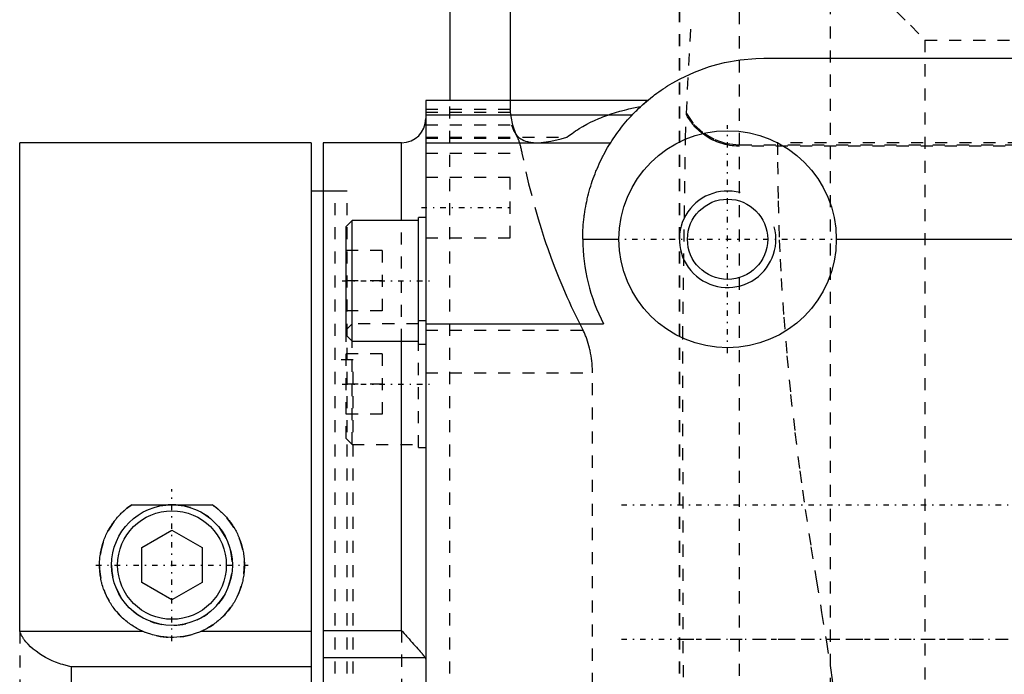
# Model space of a CAD drawing. Extents: x -584 to 223, y -128 to 128.
# Tile 13 of 21: x -184 to -102, y 6 to 60. Entities that reach past the tile are written whole.
import ezdxf

# ---------------------------------------------------------------- set-up
doc = ezdxf.new("R2010")
doc.units = 0
doc.linetypes.add('CENTER', pattern=[1.5, 0.45, -0.5, 0.05, -0.5])
doc.linetypes.add('DASHED', pattern=[2, 1, -1])
for name, color, linetype in [('AM_0', 7, 'CONTINUOUS'), ('AM_10', 7, 'CONTINUOUS'), ('AM_3', 7, 'DASHED'), ('AM_7', 7, 'CENTER')]:
    doc.layers.add(name, color=color, linetype=linetype)

msp = doc.modelspace()

# ---------------------------------------------------------------- linework, layer by layer
at = {"layer": 'AM_0', "color": 7, "linetype": 'CONTINUOUS'}
for p, q in [((-148, 63.5), (-148, 53.5)), ((-143, 63.5), (-143, 53.5)), ((-122, 57), (-8, 57)), ((-131.631, 53.5), (-150, 53.5)), ((-150, 53.5), (-150, -53.5)), ((-150, 52.318), (-132.887, 52.318)), ((-159.5, 50), (-183.633, 50)), ((-183.633, 9.502), (-183.633, 50)), ((-159.5, 50), (-159.5, -50)), ((-152, 50), (-158.5, 50)), ((-158.5, 50), (-158.5, -50)), ((-152, 43.565), (-152, 50)), ((-150, 50), (-134.689, 50)), ((-158.5, 46), (-159.5, 46)), ((-156.1, 43.565), (-156.6, 43.065)), ((-150.6, 43.565), (-156.1, 43.565)), ((-156.1, 33.565), (-156.1, 43.565)), ((-150, 43.815), (-150.6, 43.815)), ((-150.6, 33.315), (-150.6, 43.815)), ((-156.6, 34.065), (-156.6, 43.065)), ((-137, 42), (-134, 42)), ((-116, 42), (-79, 42)), ((-150, 35), (-135.266, 35)), ((-156.6, 34.065), (-156.1, 33.565)), ((-156.1, 33.565), (-150.6, 33.565)), ((-152, 9.576), (-152, 33.565)), ((-150.6, 33.315), (-150, 33.315)), ((-174.351, 19.99), (-171.332, 19.99)), ((-170.708, 19.99), (-167.689, 19.99)), ((-173.52, 16.443), (-171.02, 17.887)), ((-171.02, 17.887), (-168.52, 16.443)), ((-173.52, 13.557), (-173.52, 16.443)), ((-168.52, 16.443), (-168.52, 13.557)), ((-171.02, 12.113), (-173.52, 13.557)), ((-168.52, 13.557), (-171.02, 12.113)), ((-173.422, 9.502), (-183.633, 9.502)), ((-159.5, 9.502), (-168.618, 9.502)), ((-158.5, 9.576), (-152, 9.576)), ((-179.339, -6.559), (-179.339, 6.559)), ((-159.5, 6.559), (-179.339, 6.559)), ((-158.5, 7.325), (-150.055, 7.325))]:
    msp.add_line(p, q, dxfattribs=at)
for points in [[(-137, 42, 0), (-137, 42.109, 0), (-136.996, 42.327, 0), (-136.99, 42.545, 0), (-136.986, 42.654, 0), (-136.981, 42.763, 0), (-136.968, 42.981, 0), (-136.952, 43.199, 0), (-136.933, 43.416, 0), (-136.911, 43.633, 0), (-136.886, 43.85, 0), (-136.872, 43.958, 0), (-136.857, 44.066, 0), (-136.825, 44.282, 0), (-136.791, 44.497, 0), (-136.753, 44.712, 0), (-136.712, 44.926, 0), (-136.668, 45.14, 0), (-136.644, 45.247, 0), (-136.62, 45.353, 0), (-136.57, 45.565, 0), (-136.517, 45.777, 0), (-136.489, 45.882, 0), (-136.46, 45.988, 0), (-136.401, 46.197, 0), (-136.338, 46.406, 0), (-136.306, 46.511, 0), (-136.273, 46.615, 0), (-136.204, 46.822, 0), (-136.132, 47.028, 0), (-136.058, 47.233, 0), (-135.98, 47.437, 0), (-135.9, 47.639, 0), (-135.858, 47.74, 0), (-135.816, 47.841, 0), (-135.73, 48.041, 0), (-135.64, 48.24, 0), (-135.548, 48.438, 0), (-135.453, 48.634, 0), (-135.355, 48.829, 0), (-135.305, 48.926, 0), (-135.254, 49.023, 0), (-135.151, 49.215, 0), (-135.045, 49.405, 0), (-134.935, 49.594, 0), (-134.824, 49.782, 0), (-134.709, 49.967, 0), (-134.651, 50.059, 0), (-134.592, 50.151, 0), (-134.472, 50.334, 0), (-134.35, 50.514, 0), (-134.224, 50.693, 0), (-134.097, 50.87, 0), (-133.966, 51.045, 0), (-133.9, 51.131, 0), (-133.834, 51.218, 0), (-133.698, 51.389, 0), (-133.56, 51.558, 0), (-133.42, 51.725, 0), (-133.278, 51.89, 0), (-133.133, 52.053, 0), (-133.059, 52.134, 0), (-132.985, 52.214, 0), (-132.835, 52.373, 0), (-132.683, 52.529, 0), (-132.607, 52.607, 0), (-132.529, 52.683, 0), (-132.373, 52.835, 0), (-132.214, 52.985, 0), (-132.134, 53.059, 0), (-132.053, 53.133, 0), (-131.89, 53.278, 0), (-131.725, 53.42, 0), (-131.558, 53.56, 0), (-131.389, 53.698, 0), (-131.218, 53.834, 0), (-131.131, 53.9, 0), (-131.045, 53.966, 0), (-130.87, 54.097, 0), (-130.693, 54.224, 0), (-130.514, 54.35, 0), (-130.334, 54.472, 0), (-130.151, 54.592, 0), (-130.059, 54.651, 0), (-129.967, 54.709, 0), (-129.782, 54.824, 0), (-129.594, 54.935, 0), (-128.926, 55.305, 0), (-127.74, 55.858, 0), (-126.511, 56.306, 0), (-125.882, 56.489, 0), (-125.247, 56.644, 0), (-123.958, 56.872, 0), (-122.654, 56.986, 0), (-122, 57, 0)], [(-173.422, 9.502, 0), (-173.479, 9.527, 0), (-173.593, 9.579, 0), (-173.705, 9.634, 0), (-173.76, 9.662, 0), (-173.816, 9.691, 0), (-173.925, 9.75, 0), (-174.033, 9.812, 0), (-174.14, 9.875, 0), (-174.245, 9.94, 0), (-174.348, 10.008, 0), (-174.399, 10.042, 0), (-174.45, 10.077, 0), (-174.549, 10.148, 0), (-174.647, 10.22, 0), (-174.743, 10.295, 0), (-174.837, 10.371, 0), (-174.929, 10.448, 0), (-174.974, 10.487, 0), (-175.019, 10.527, 0), (-175.106, 10.606, 0), (-175.192, 10.687, 0), (-175.233, 10.728, 0), (-175.275, 10.77, 0), (-175.357, 10.854, 0), (-175.438, 10.94, 0), (-175.477, 10.984, 0), (-175.517, 11.028, 0), (-175.595, 11.118, 0), (-175.671, 11.21, 0), (-175.746, 11.304, 0), (-175.82, 11.399, 0), (-175.891, 11.497, 0), (-175.926, 11.546, 0), (-175.961, 11.596, 0), (-176.029, 11.696, 0), (-176.095, 11.799, 0), (-176.158, 11.902, 0), (-176.22, 12.007, 0), (-176.28, 12.114, 0), (-176.309, 12.167, 0), (-176.338, 12.221, 0), (-176.393, 12.33, 0), (-176.447, 12.44, 0), (-176.498, 12.551, 0), (-176.546, 12.663, 0), (-176.593, 12.776, 0), (-176.615, 12.833, 0), (-176.637, 12.89, 0), (-176.678, 13.004, 0), (-176.717, 13.119, 0), (-176.754, 13.234, 0), (-176.789, 13.351, 0), (-176.821, 13.467, 0), (-176.836, 13.525, 0), (-176.85, 13.584, 0), (-176.878, 13.701, 0), (-176.902, 13.818, 0), (-176.925, 13.935, 0), (-176.945, 14.052, 0), (-176.962, 14.169, 0), (-176.97, 14.227, 0), (-176.977, 14.286, 0), (-176.99, 14.402, 0), (-177.001, 14.518, 0), (-177.005, 14.576, 0), (-177.009, 14.633, 0), (-177.015, 14.748, 0), (-177.018, 14.862, 0), (-177.019, 14.919, 0), (-177.02, 14.976, 0), (-177.019, 15.089, 0), (-177.017, 15.202, 0), (-177.012, 15.316, 0), (-177.005, 15.431, 0), (-176.995, 15.546, 0), (-176.99, 15.603, 0), (-176.984, 15.661, 0), (-176.97, 15.776, 0), (-176.953, 15.892, 0), (-176.935, 16.007, 0), (-176.914, 16.123, 0), (-176.891, 16.238, 0), (-176.878, 16.295, 0), (-176.865, 16.353, 0), (-176.838, 16.468, 0), (-176.808, 16.582, 0), (-176.775, 16.696, 0), (-176.741, 16.81, 0), (-176.704, 16.923, 0), (-176.684, 16.979, 0), (-176.664, 17.035, 0), (-176.623, 17.146, 0), (-176.579, 17.257, 0), (-176.533, 17.367, 0), (-176.485, 17.476, 0), (-176.435, 17.584, 0), (-176.409, 17.637, 0), (-176.383, 17.691, 0), (-176.328, 17.796, 0), (-176.272, 17.901, 0), (-176.214, 18.004, 0), (-176.153, 18.106, 0), (-176.091, 18.207, 0), (-176.059, 18.257, 0), (-176.027, 18.306, 0), (-175.961, 18.404, 0), (-175.893, 18.5, 0), (-175.859, 18.548, 0), (-175.824, 18.595, 0), (-175.753, 18.688, 0), (-175.68, 18.779, 0), (-175.643, 18.824, 0), (-175.606, 18.869, 0), (-175.53, 18.957, 0), (-175.453, 19.043, 0), (-175.375, 19.127, 0), (-175.296, 19.209, 0), (-175.215, 19.29, 0), (-175.174, 19.329, 0), (-175.133, 19.369, 0), (-175.049, 19.446, 0), (-174.962, 19.523, 0), (-174.874, 19.599, 0), (-174.783, 19.673, 0), (-174.69, 19.746, 0), (-174.643, 19.782, 0), (-174.596, 19.818, 0), (-174.499, 19.888, 0), (-174.401, 19.957, 0), (-174.351, 19.99, 0)], [(-167.689, 19.99, 0), (-167.639, 19.957, 0), (-167.541, 19.888, 0), (-167.444, 19.818, 0), (-167.397, 19.782, 0), (-167.35, 19.746, 0), (-167.257, 19.673, 0), (-167.166, 19.599, 0), (-167.078, 19.523, 0), (-166.991, 19.446, 0), (-166.907, 19.369, 0), (-166.866, 19.329, 0), (-166.825, 19.29, 0), (-166.744, 19.209, 0), (-166.665, 19.127, 0), (-166.587, 19.043, 0), (-166.51, 18.957, 0), (-166.434, 18.869, 0), (-166.397, 18.824, 0), (-166.36, 18.779, 0), (-166.287, 18.688, 0), (-166.216, 18.595, 0), (-166.181, 18.548, 0), (-166.147, 18.5, 0), (-166.079, 18.404, 0), (-166.013, 18.306, 0), (-165.981, 18.257, 0), (-165.949, 18.207, 0), (-165.887, 18.106, 0), (-165.826, 18.004, 0), (-165.768, 17.901, 0), (-165.712, 17.796, 0), (-165.657, 17.691, 0), (-165.631, 17.637, 0), (-165.605, 17.584, 0), (-165.555, 17.476, 0), (-165.507, 17.367, 0), (-165.461, 17.257, 0), (-165.417, 17.146, 0), (-165.376, 17.035, 0), (-165.356, 16.979, 0), (-165.336, 16.923, 0), (-165.299, 16.81, 0), (-165.265, 16.696, 0), (-165.232, 16.582, 0), (-165.202, 16.468, 0), (-165.175, 16.353, 0), (-165.162, 16.295, 0), (-165.149, 16.238, 0), (-165.126, 16.123, 0), (-165.105, 16.007, 0), (-165.087, 15.892, 0), (-165.07, 15.776, 0), (-165.056, 15.661, 0), (-165.05, 15.603, 0), (-165.045, 15.546, 0), (-165.035, 15.431, 0), (-165.028, 15.316, 0), (-165.023, 15.202, 0), (-165.021, 15.089, 0), (-165.02, 14.976, 0), (-165.021, 14.919, 0), (-165.022, 14.862, 0), (-165.025, 14.748, 0), (-165.031, 14.633, 0), (-165.035, 14.576, 0), (-165.039, 14.518, 0), (-165.05, 14.402, 0), (-165.063, 14.286, 0), (-165.07, 14.227, 0), (-165.078, 14.169, 0), (-165.095, 14.052, 0), (-165.115, 13.935, 0), (-165.138, 13.818, 0), (-165.162, 13.701, 0), (-165.19, 13.584, 0), (-165.204, 13.525, 0), (-165.219, 13.467, 0), (-165.251, 13.351, 0), (-165.286, 13.234, 0), (-165.323, 13.119, 0), (-165.362, 13.004, 0), (-165.403, 12.89, 0), (-165.425, 12.833, 0), (-165.447, 12.776, 0), (-165.494, 12.663, 0), (-165.542, 12.551, 0), (-165.593, 12.44, 0), (-165.647, 12.33, 0), (-165.702, 12.221, 0), (-165.731, 12.167, 0), (-165.76, 12.114, 0), (-165.82, 12.007, 0), (-165.882, 11.902, 0), (-165.945, 11.799, 0), (-166.011, 11.696, 0), (-166.079, 11.596, 0), (-166.114, 11.546, 0), (-166.149, 11.497, 0), (-166.22, 11.399, 0), (-166.294, 11.304, 0), (-166.369, 11.21, 0), (-166.445, 11.118, 0), (-166.523, 11.028, 0), (-166.563, 10.984, 0), (-166.602, 10.94, 0), (-166.683, 10.854, 0), (-166.765, 10.77, 0), (-166.807, 10.728, 0), (-166.848, 10.687, 0), (-166.934, 10.606, 0), (-167.021, 10.527, 0), (-167.066, 10.487, 0), (-167.111, 10.448, 0), (-167.203, 10.371, 0), (-167.297, 10.295, 0), (-167.393, 10.22, 0), (-167.491, 10.148, 0), (-167.59, 10.077, 0), (-167.641, 10.042, 0), (-167.692, 10.008, 0), (-167.795, 9.94, 0), (-167.9, 9.875, 0), (-168.007, 9.812, 0), (-168.115, 9.75, 0), (-168.224, 9.691, 0), (-168.28, 9.662, 0), (-168.335, 9.634, 0), (-168.447, 9.579, 0), (-168.561, 9.527, 0), (-168.618, 9.502, 0)], [(-179.339, 6.559, 0), (-179.484, 6.59, 0), (-179.777, 6.66, 0), (-180.07, 6.743, 0), (-180.216, 6.79, 0), (-180.363, 6.84, 0), (-180.654, 6.948, 0), (-180.943, 7.07, 0), (-181.228, 7.204, 0), (-181.506, 7.349, 0), (-181.776, 7.505, 0), (-181.906, 7.587, 0), (-182.034, 7.672, 0), (-182.281, 7.848, 0), (-182.515, 8.033, 0), (-182.734, 8.227, 0), (-182.936, 8.429, 0), (-183.121, 8.64, 0), (-183.208, 8.751, 0), (-183.223, 8.77, 0), (-183.251, 8.808, 0), (-183.278, 8.847, 0), (-183.292, 8.866, 0), (-183.305, 8.886, 0), (-183.332, 8.925, 0), (-183.358, 8.965, 0), (-183.384, 9.005, 0), (-183.409, 9.046, 0), (-183.433, 9.087, 0), (-183.445, 9.108, 0), (-183.457, 9.129, 0), (-183.48, 9.171, 0), (-183.503, 9.214, 0), (-183.525, 9.257, 0), (-183.546, 9.3, 0), (-183.567, 9.344, 0), (-183.577, 9.367, 0), (-183.587, 9.389, 0), (-183.606, 9.434, 0), (-183.624, 9.479, 0), (-183.633, 9.502, 0)], [(-168.618, 9.502, 0), (-168.745, 9.448, 0), (-169.004, 9.349, 0), (-169.266, 9.262, 0), (-169.399, 9.223, 0), (-169.532, 9.187, 0), (-169.8, 9.125, 0), (-170.071, 9.076, 0), (-170.342, 9.038, 0), (-170.614, 9.014, 0), (-170.885, 9.002, 0), (-171.02, 9, 0), (-171.155, 9.002, 0), (-171.426, 9.014, 0), (-171.698, 9.038, 0), (-171.969, 9.076, 0), (-172.24, 9.125, 0), (-172.508, 9.187, 0), (-172.641, 9.223, 0), (-172.774, 9.262, 0), (-173.036, 9.349, 0), (-173.295, 9.448, 0), (-173.422, 9.502, 0)], [(-152, 9.576, 0), (-151.93, 9.494, 0), (-151.791, 9.334, 0), (-151.654, 9.176, 0), (-151.586, 9.098, 0), (-151.518, 9.022, 0), (-151.385, 8.871, 0), (-151.254, 8.724, 0), (-151.127, 8.582, 0), (-151.004, 8.444, 0), (-150.885, 8.311, 0), (-150.827, 8.246, 0), (-150.77, 8.182, 0), (-150.66, 8.058, 0), (-150.554, 7.939, 0), (-150.454, 7.825, 0), (-150.361, 7.716, 0), (-150.31, 7.656, 0), (-150.296, 7.64, 0), (-150.282, 7.623, 0), (-150.276, 7.615, 0), (-150.269, 7.607, 0), (-150.256, 7.591, 0), (-150.242, 7.575, 0), (-150.236, 7.567, 0), (-150.23, 7.559, 0), (-150.217, 7.544, 0), (-150.205, 7.528, 0), (-150.199, 7.521, 0), (-150.193, 7.513, 0), (-150.181, 7.499, 0), (-150.17, 7.484, 0), (-150.159, 7.47, 0), (-150.148, 7.456, 0), (-150.138, 7.442, 0), (-150.133, 7.435, 0), (-150.128, 7.429, 0), (-150.118, 7.415, 0), (-150.108, 7.402, 0), (-150.099, 7.39, 0), (-150.09, 7.377, 0), (-150.082, 7.365, 0), (-150.078, 7.359, 0), (-150.074, 7.353, 0), (-150.066, 7.342, 0), (-150.059, 7.331, 0), (-150.055, 7.325, 0)], [(-150.055, 7.325, 0), (-150.052, 7.32, 0), (-150.046, 7.309, 0), (-150.04, 7.298, 0), (-150.038, 7.293, 0), (-150.035, 7.287, 0), (-150.03, 7.276, 0), (-150.026, 7.264, 0), (-150.022, 7.251, 0), (-150.018, 7.239, 0), (-150.015, 7.226, 0), (-150.013, 7.22, 0), (-150.012, 7.213, 0), (-150.009, 7.2, 0), (-150.007, 7.186, 0), (-150.005, 7.172, 0), (-150.003, 7.158, 0), (-150.002, 7.143, 0), (-150.001, 7.136, 0), (-150.001, 7.128, 0), (-150, 7.113, 0), (-150, 7.098, 0), (-150, 7.09, 0)]]:
    msp.add_polyline3d(points, dxfattribs=at)
for centre, radius in [((-125, 42), 9), ((-125, 42), 3.323), ((-171.02, 15), 5), ((-171.02, 15), 4.5)]:
    msp.add_circle(centre, radius, dxfattribs=at)
for centre, radius, start, end in [((-152, 52), 2, 270, 0), ((-122, 42), 15, 180, 207.81814)]:
    msp.add_arc(centre, radius, start, end, dxfattribs=at)
at = {"layer": 'AM_10', "color": 7, "linetype": 'CONTINUOUS'}
msp.add_arc((-125, 42), 4, 75, 15, dxfattribs=at)
at = {"layer": 'AM_3', "color": 6, "linetype": 'DASHED'}
for p, q in [((-129, 89), (-129, -89)), ((-128.981, 89), (-128.981, -89)), ((-124, 49.825), (-124, 67.335)), ((-116.511, 65.648), (-116.511, -57.148)), ((-128.415, 52.412), (-128, 60.2)), ((-108.649, 58.5), (-108.649, -50)), ((-108.649, 58.5), (-48, 58.5)), ((-148, -50), (-148, 53.5)), ((-143, 53.5), (-143, 52.76)), ((-143, 52.76), (-150, 52.76)), ((-150, 52.529), (-142.98, 52.529)), ((-128.484, 50.322), (-128.415, 52.306)), ((-128.415, 52.306), (-128.415, 52.412)), ((-150, 51.488), (-142.898, 51.488)), ((-150, 50.459), (-138.312, 50.459)), ((-150, 50.369), (-142.365, 50.369)), ((-128.712, 33.81), (-128.484, 50.322)), ((-124, 49.825), (-38, 49.825)), ((7.2, 50), (-120.861, 50)), ((-150, 49.136), (-142.014, 49.136)), ((-124, -50.179), (-124, 49.717)), ((-38, 49.717), (-124, 49.717)), ((-143, 47.12), (-150, 47.12)), ((-143, 42.12), (-143, 47.12)), ((-157.5, 46), (-158.5, 46)), ((-156.5, 46), (-158.5, 46)), ((-157.5, -46), (-157.5, 46)), ((-156.5, -46), (-156.5, 46)), ((-152, 33.565), (-152, 43.565)), ((-150, 42.12), (-143, 42.12)), ((-153.6, 41.065), (-156.6, 41.065)), ((-153.6, 41.065), (-153.6, 36.065)), ((-153.6, 38.565), (-156.6, 38.565)), ((-153.6, 36.065), (-156.6, 36.065)), ((-150, 35.25), (-150.6, 35.25)), ((-156.1, 35), (-156.6, 34.5)), ((-150.6, 35), (-156.1, 35)), ((-150, 34.466), (-136.972, 34.466)), ((-156.6, 25.5), (-156.6, 34.065)), ((-156.1, 25), (-156.1, 33.565)), ((-128.57, -46.307), (-128.712, 33.81)), ((-150.6, 24.75), (-150.6, 33.315)), ((-156, 32), (-157.5, 32)), ((-153.6, 32.5), (-156.6, 32.5)), ((-156, -32), (-156, 32)), ((-153.6, 32.5), (-153.6, 27.5)), ((-150, 30.93), (-136.195, 30.93)), ((-136.195, -30.93), (-136.195, 30.93)), ((-153.6, 30), (-156.6, 30)), ((-153.6, 27.5), (-156.6, 27.5)), ((-156.6, 25.5), (-156.1, 25)), ((-156.1, 25), (-150.6, 25)), ((-150.6, 24.75), (-150, 24.75)), ((-183.633, 9.502), (-183.633, -9.502)), ((-152, 9.576), (-152, -9.576)), ((-128.798, 8.85), (-33, 8.85))]:
    msp.add_line(p, q, dxfattribs=at)
for points in [[(-128.415, 52.412), (-127.788, 51.518), (-126.974, 50.781)], [(-126.974, 50.781), (-126.06, 50.258), (-125.054, 49.934), (-124, 49.825)]]:
    msp.add_lwpolyline(points, dxfattribs=at)
for points in [[(-116.511, 65.648, 0), (-116.284, 65.487, 0), (-115.83, 65.155, 0), (-115.375, 64.807, 0), (-115.147, 64.629, 0), (-114.92, 64.447, 0), (-114.466, 64.073, 0), (-114.013, 63.689, 0), (-112.444, 62.274, 0), (-109.863, 59.738, 0), (-108.649, 58.5, 0)], [(-131.631, 53.5, 0), (-131.646, 53.487, 0), (-131.772, 53.38, 0), (-132.023, 53.16, 0), (-132.192, 53.005, 0)], [(-142.98, 52.529, 0), (-142.981, 52.541, 0), (-142.983, 52.566, 0), (-142.985, 52.588, 0), (-142.986, 52.599, 0), (-142.987, 52.61, 0), (-142.989, 52.63, 0), (-142.99, 52.648, 0), (-142.992, 52.665, 0), (-142.993, 52.681, 0), (-142.994, 52.695, 0), (-142.995, 52.702, 0), (-142.996, 52.708, 0), (-142.997, 52.719, 0), (-142.997, 52.729, 0), (-142.998, 52.738, 0), (-142.999, 52.745, 0), (-142.999, 52.751, 0), (-142.999, 52.753, 0), (-143, 52.755, 0), (-143, 52.758, 0), (-143, 52.76, 0), (-143, 52.76, 0)], [(-143, 52.76, 0), (-143, 52.76, 0), (-143, 52.76, 0), (-143, 52.76, 0), (-143, 52.76, 0)], [(-142.365, 50.369, 0), (-142.527, 50.727, 0), (-142.78, 51.446, 0), (-142.937, 52.167, 0), (-142.98, 52.529, 0)], [(-138.312, 50.459, 0), (-138.172, 50.568, 0), (-137.887, 50.78, 0), (-137.593, 50.982, 0), (-137.444, 51.08, 0), (-137.292, 51.175, 0), (-136.983, 51.358, 0), (-136.667, 51.532, 0), (-136.344, 51.697, 0), (-136.014, 51.853, 0), (-135.678, 52, 0), (-135.508, 52.07, 0), (-135.337, 52.138, 0), (-134.989, 52.268, 0), (-134.637, 52.389, 0), (-134.281, 52.503, 0), (-133.918, 52.609, 0), (-133.547, 52.708, 0), (-133.359, 52.755, 0), (-133.169, 52.801, 0), (-132.784, 52.888, 0), (-132.391, 52.968, 0), (-132.192, 53.005, 0)], [(-127.084, 50.756, 0), (-127.13, 50.791, 0), (-127.22, 50.864, 0), (-127.307, 50.937, 0), (-127.35, 50.975, 0), (-127.392, 51.012, 0), (-127.474, 51.087, 0), (-127.552, 51.162, 0), (-127.629, 51.24, 0), (-127.706, 51.321, 0), (-127.782, 51.405, 0), (-127.819, 51.448, 0), (-127.857, 51.491, 0), (-127.93, 51.58, 0), (-128.002, 51.672, 0), (-128.072, 51.765, 0), (-128.14, 51.861, 0), (-128.206, 51.958, 0), (-128.238, 52.007, 0), (-128.269, 52.056, 0), (-128.329, 52.155, 0), (-128.387, 52.256, 0), (-128.415, 52.306, 0)], [(-142.898, 51.488, 0), (-142.877, 51.407, 0), (-142.829, 51.252, 0), (-142.772, 51.106, 0), (-142.741, 51.036, 0), (-142.707, 50.968, 0), (-142.634, 50.839, 0), (-142.551, 50.719, 0), (-142.461, 50.608, 0), (-142.361, 50.507, 0), (-142.253, 50.414, 0), (-142.195, 50.372, 0), (-142.135, 50.331, 0), (-142.009, 50.257, 0), (-141.874, 50.193, 0), (-141.73, 50.138, 0), (-141.578, 50.092, 0), (-141.416, 50.056, 0), (-141.332, 50.041, 0), (-141.246, 50.028, 0), (-141.067, 50.01, 0), (-140.879, 50.001, 0), (-140.782, 50, 0)], [(-124, 49.717, 0), (-124.088, 49.718, 0), (-124.266, 49.724, 0), (-124.449, 49.737, 0), (-124.542, 49.746, 0), (-124.634, 49.757, 0), (-124.821, 49.783, 0), (-125.007, 49.817, 0), (-125.191, 49.858, 0), (-125.372, 49.905, 0), (-125.55, 49.958, 0), (-125.636, 49.986, 0), (-125.722, 50.016, 0), (-125.887, 50.078, 0), (-126.048, 50.146, 0), (-126.212, 50.221, 0), (-126.376, 50.303, 0), (-126.538, 50.393, 0), (-126.619, 50.44, 0), (-126.699, 50.489, 0), (-126.856, 50.592, 0), (-127.009, 50.7, 0), (-127.084, 50.756, 0)], [(-142.014, 49.136, 0), (-142.023, 49.18, 0), (-142.041, 49.269, 0), (-142.059, 49.356, 0), (-142.068, 49.399, 0), (-142.078, 49.441, 0), (-142.096, 49.524, 0), (-142.116, 49.604, 0), (-142.135, 49.683, 0), (-142.155, 49.758, 0), (-142.174, 49.831, 0), (-142.184, 49.866, 0), (-142.194, 49.901, 0), (-142.214, 49.968, 0), (-142.234, 50.032, 0), (-142.255, 50.093, 0), (-142.275, 50.151, 0), (-142.295, 50.205, 0), (-142.305, 50.231, 0), (-142.315, 50.256, 0), (-142.335, 50.304, 0), (-142.355, 50.348, 0), (-142.365, 50.369, 0)], [(-140.782, 50, 0), (-140.43, 50.013, 0), (-139.652, 50.118, 0), (-138.78, 50.322, 0), (-138.312, 50.459, 0)], [(-120.861, 50, 0), (-120.861, 48.391, 0), (-120.817, 45.174, 0), (-120.716, 41.96, 0), (-120.644, 40.354, 0), (-120.559, 38.748, 0), (-120.35, 35.538, 0), (-120.088, 32.329, 0), (-119.778, 29.143, 0), (-119.422, 25.977, 0), (-119.019, 22.806, 0), (-118.801, 21.21, 0), (-118.57, 19.603, 0), (-118.099, 16.513, 0), (-117.642, 13.673, 0), (-117.209, 11.054, 0), (-116.814, 8.644, 0), (-116.479, 6.474, 0), (-116.338, 5.468, 0), (-116.215, 4.505, 0), (-116.03, 2.681, 0), (-115.931, 0.896, 0), (-115.918, 0, 0)], [(-136.972, 34.466, 0), (-137.167, 34.851, 0), (-137.548, 35.627, 0), (-137.918, 36.409, 0), (-138.098, 36.802, 0), (-138.274, 37.197, 0), (-138.619, 37.99, 0), (-138.951, 38.788, 0), (-139.27, 39.592, 0), (-139.577, 40.4, 0), (-139.871, 41.214, 0), (-140.013, 41.622, 0), (-140.152, 42.031, 0), (-140.42, 42.853, 0), (-140.675, 43.679, 0), (-141.466, 46.6, 0), (-142.014, 49.136, 0)], [(-136.195, 30.93, 0), (-136.196, 31.038, 0), (-136.201, 31.255, 0), (-136.211, 31.474, 0), (-136.219, 31.584, 0), (-136.227, 31.694, 0), (-136.248, 31.913, 0), (-136.275, 32.131, 0), (-136.307, 32.347, 0), (-136.344, 32.56, 0), (-136.386, 32.77, 0), (-136.409, 32.873, 0), (-136.433, 32.975, 0), (-136.484, 33.176, 0), (-136.539, 33.371, 0), (-136.598, 33.559, 0), (-136.661, 33.741, 0), (-136.726, 33.916, 0), (-136.76, 34.001, 0), (-136.794, 34.083, 0), (-136.864, 34.242, 0), (-136.935, 34.393, 0), (-136.972, 34.466, 0)], [(-170.708, 19.99, 0), (-170.813, 19.996, 0), (-171.02, 20, 0), (-171.227, 19.996, 0), (-171.332, 19.99, 0)]]:
    msp.add_polyline3d(points, dxfattribs=at)
for radius, start, end in [(6, 123.72494, 56.27506), (5, 180, 86.42592)]:
    msp.add_arc((-171.02, 15), radius, start, end, dxfattribs=at)
at = {"layer": 'AM_7', "color": 4, "linetype": 'CENTER'}
for p, q in [((-125, 32.55), (-125, 51.45)), ((-150.35, 44.62), (-142.65, 44.62)), ((-134.45, 42), (-115.55, 42)), ((-156.93, 38.565), (-149.67, 38.565)), ((-156.93, 30), (-149.67, 30)), ((-171.02, 8.7), (-171.02, 21.3)), ((-133.8, 20), (-28.2, 20)), ((-177.32, 15), (-164.72, 15)), ((-133.8, 8.85), (-28.2, 8.85))]:
    msp.add_line(p, q, dxfattribs=at)

doc.saveas('drawing.dxf')
